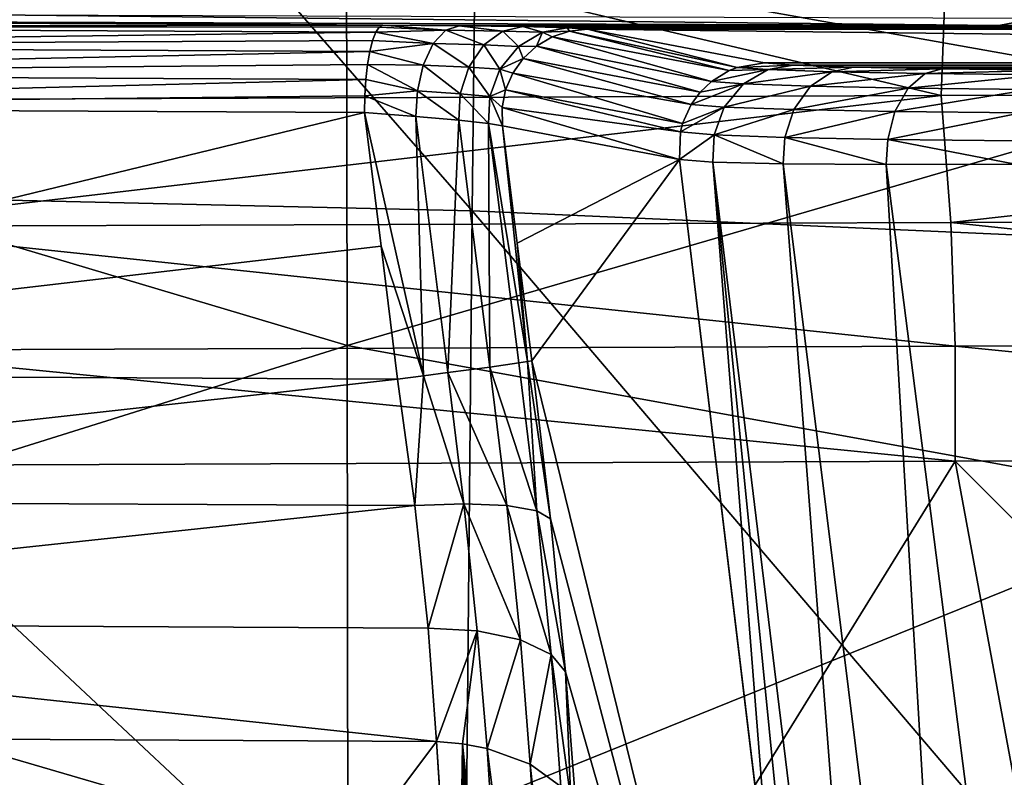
# Model space of a CAD drawing. Header units: millimetres. Extents: x -24 to 72, y 0 to 310.
# Tile 97 of 251: x -6.05 to -3.18, y 271.81 to 274.01. Entities that reach past the tile are written whole.
import ezdxf

# ---------------------------------------------------------------- set-up
doc = ezdxf.new("R2010")
doc.units = ezdxf.units.MM
doc.header["$LTSCALE"] = 65.185185
for name, color, linetype in [('100', 7, 'CONTINUOUS'), ('101', 7, 'CONTINUOUS'), ('102', 7, 'CONTINUOUS'), ('103', 7, 'CONTINUOUS'), ('104', 7, 'CONTINUOUS'), ('120', 7, 'CONTINUOUS'), ('121', 7, 'CONTINUOUS'), ('122', 7, 'CONTINUOUS'), ('123', 7, 'CONTINUOUS'), ('124', 7, 'CONTINUOUS'), ('27', 7, 'CONTINUOUS'), ('31', 7, 'CONTINUOUS'), ('65', 7, 'CONTINUOUS'), ('92', 7, 'CONTINUOUS'), ('93', 7, 'CONTINUOUS'), ('99', 7, 'CONTINUOUS')]:
    doc.layers.add(name, color=color, linetype=linetype)

msp = doc.modelspace()

# ---------------------------------------------------------------- linework, layer by layer
at = {"layer": '100', "color": 7, "linetype": 'CONTINUOUS'}
for points in [[(-4.5703, 273.0172, 199.0384), (-4.543, 272.5831, 199.1462), (-4.5956, 273.0134, 199.1137), (-4.5703, 273.0172, 199.0384)], [(-4.5571, 273.0196, 198.9599), (-4.5034, 272.5601, 199.0003), (-4.5703, 273.0172, 199.0384), (-4.5571, 273.0196, 198.9599)], [(-4.5034, 272.5601, 199.0003), (-4.543, 272.5831, 199.1462), (-4.5703, 273.0172, 199.0384), (-4.5034, 272.5601, 199.0003)], [(-4.6798, 273.0016, 199.2475), (-4.6302, 272.5986, 199.2801), (-4.8015, 272.9854, 199.3479), (-4.6798, 273.0016, 199.2475)], [(-4.5956, 273.0134, 199.1137), (-4.543, 272.5831, 199.1462), (-4.6798, 273.0016, 199.2475), (-4.5956, 273.0134, 199.1137)], [(-4.543, 272.5831, 199.1462), (-4.6302, 272.5986, 199.2801), (-4.6798, 273.0016, 199.2475), (-4.543, 272.5831, 199.1462)], [(-4.8971, 272.5988, 199.4355), (-4.9483, 272.9664, 199.4049), (-4.8726, 272.9761, 199.3823), (-4.8971, 272.5988, 199.4355)], [(-4.7552, 272.6039, 199.3805), (-4.8971, 272.5988, 199.4355), (-4.8726, 272.9761, 199.3823), (-4.7552, 272.6039, 199.3805)], [(-4.8015, 272.9854, 199.3479), (-4.7552, 272.6039, 199.3805), (-4.8726, 272.9761, 199.3823), (-4.8015, 272.9854, 199.3479)], [(-4.6302, 272.5986, 199.2801), (-4.7552, 272.6039, 199.3805), (-4.8015, 272.9854, 199.3479), (-4.6302, 272.5986, 199.2801)], [(-4.8587, 272.2427, 199.5381), (-4.8971, 272.5988, 199.4355), (-4.7552, 272.6039, 199.3805), (-4.8587, 272.2427, 199.5381)], [(-4.7166, 272.2347, 199.4864), (-4.8587, 272.2427, 199.5381), (-4.7552, 272.6039, 199.3805), (-4.7166, 272.2347, 199.4864)], [(-4.5907, 272.2083, 199.3922), (-4.7166, 272.2347, 199.4864), (-4.7552, 272.6039, 199.3805), (-4.5907, 272.2083, 199.3922)], [(-4.6302, 272.5986, 199.2801), (-4.5907, 272.2083, 199.3922), (-4.7552, 272.6039, 199.3805), (-4.6302, 272.5986, 199.2801)], [(-4.5015, 272.1661, 199.2666), (-4.5907, 272.2083, 199.3922), (-4.6302, 272.5986, 199.2801), (-4.5015, 272.1661, 199.2666)], [(-4.543, 272.5831, 199.1462), (-4.5015, 272.1661, 199.2666), (-4.6302, 272.5986, 199.2801), (-4.543, 272.5831, 199.1462)], [(-4.4594, 272.115, 199.1295), (-4.5015, 272.1661, 199.2666), (-4.543, 272.5831, 199.1462), (-4.4594, 272.115, 199.1295)], [(-4.5034, 272.5601, 199.0003), (-4.4594, 272.115, 199.1295), (-4.543, 272.5831, 199.1462), (-4.5034, 272.5601, 199.0003)], [(-4.8346, 271.9132, 199.7091), (-4.8587, 272.2427, 199.5381), (-4.7166, 272.2347, 199.4864), (-4.8346, 271.9132, 199.7091)], [(-4.7589, 271.9061, 199.6903), (-4.8346, 271.9132, 199.7091), (-4.7166, 272.2347, 199.4864), (-4.7589, 271.9061, 199.6903)], [(-4.6872, 271.8925, 199.662), (-4.7589, 271.9061, 199.6903), (-4.7166, 272.2347, 199.4864), (-4.6872, 271.8925, 199.662)], [(-4.5907, 272.2083, 199.3922), (-4.6872, 271.8925, 199.662), (-4.7166, 272.2347, 199.4864), (-4.5907, 272.2083, 199.3922)], [(-4.5625, 271.8473, 199.5794), (-4.6872, 271.8925, 199.662), (-4.5907, 272.2083, 199.3922), (-4.5625, 271.8473, 199.5794)], [(-4.5015, 272.1661, 199.2666), (-4.5625, 271.8473, 199.5794), (-4.5907, 272.2083, 199.3922), (-4.5015, 272.1661, 199.2666)], [(-4.4729, 271.7821, 199.4694), (-4.5625, 271.8473, 199.5794), (-4.5015, 272.1661, 199.2666), (-4.4729, 271.7821, 199.4694)], [(-4.4441, 271.7438, 199.4074), (-4.4729, 271.7821, 199.4694), (-4.5015, 272.1661, 199.2666), (-4.4441, 271.7438, 199.4074)], [(-4.4594, 272.115, 199.1295), (-4.4441, 271.7438, 199.4074), (-4.5015, 272.1661, 199.2666), (-4.4594, 272.115, 199.1295)], [(-4.427, 271.7031, 199.3427), (-4.4441, 271.7438, 199.4074), (-4.4594, 272.115, 199.1295), (-4.427, 271.7031, 199.3427)]]:
    msp.add_3dface(points, dxfattribs=at)
at = {"layer": '101', "color": 7, "linetype": 'CONTINUOUS'}
for points in [[(-4.643, 273.7028, 198.9663), (-4.1281, 273.6048, 193.3522), (-4.6002, 273.3618, 198.9632), (-4.643, 273.7028, 198.9663)], [(-4.1281, 273.6048, 193.3522), (-4.5571, 273.0196, 198.9599), (-4.6002, 273.3618, 198.9632), (-4.1281, 273.6048, 193.3522)], [(-4.5571, 273.0196, 198.9599), (-4.1281, 273.6048, 193.3522), (-3.5767, 269.0276, 193.5779), (-4.5571, 273.0196, 198.9599)], [(-3.5767, 269.0276, 193.5779), (-4.1281, 273.6048, 193.3522), (-3.8522, 271.3162, 193.4622), (-3.5767, 269.0276, 193.5779)], [(-4.5034, 272.5601, 199.0003), (-4.5571, 273.0196, 198.9599), (-3.5767, 269.0276, 193.5779), (-4.5034, 272.5601, 199.0003)], [(-4.4594, 272.115, 199.1295), (-4.5034, 272.5601, 199.0003), (-3.5767, 269.0276, 193.5779), (-4.4594, 272.115, 199.1295)], [(-4.427, 271.7031, 199.3427), (-4.4594, 272.115, 199.1295), (-3.5767, 269.0276, 193.5779), (-4.427, 271.7031, 199.3427)]]:
    msp.add_3dface(points, dxfattribs=at)
at = {"layer": '102', "color": 7, "linetype": 'CONTINUOUS'}
for points in [[(-4.4982, 273.9614, 198.975), (-4.0354, 273.8316, 193.3568), (-4.5436, 273.9347, 198.9713), (-4.4982, 273.9614, 198.975)], [(-4.4482, 273.978, 198.9793), (-3.9833, 273.8634, 193.361), (-4.4982, 273.9614, 198.975), (-4.4482, 273.978, 198.9793)], [(-3.9833, 273.8634, 193.361), (-4.0354, 273.8316, 193.3568), (-4.4982, 273.9614, 198.975), (-3.9833, 273.8634, 193.361)], [(-4.3959, 273.9836, 198.984), (-3.96, 273.8726, 193.3629), (-4.4482, 273.978, 198.9793), (-4.3959, 273.9836, 198.984)], [(-3.96, 273.8726, 193.3629), (-3.9833, 273.8634, 193.361), (-4.4482, 273.978, 198.9793), (-3.96, 273.8726, 193.3629)], [(-3.881, 273.8856, 193.37), (-3.96, 273.8726, 193.3629), (-4.3959, 273.9836, 198.984), (-3.881, 273.8856, 193.37)], [(-4.5436, 273.9347, 198.9713), (-4.0675, 273.801, 193.3543), (-4.5824, 273.899, 198.9684), (-4.5436, 273.9347, 198.9713)], [(-4.0354, 273.8316, 193.3568), (-4.0675, 273.801, 193.3543), (-4.5436, 273.9347, 198.9713), (-4.0354, 273.8316, 193.3568)], [(-4.5824, 273.899, 198.9684), (-4.0937, 273.7652, 193.3526), (-4.6129, 273.8559, 198.9664), (-4.5824, 273.899, 198.9684)], [(-4.0675, 273.801, 193.3543), (-4.0937, 273.7652, 193.3526), (-4.5824, 273.899, 198.9684), (-4.0675, 273.801, 193.3543)], [(-4.6129, 273.8559, 198.9664), (-4.1188, 273.7094, 193.3512), (-4.6337, 273.8074, 198.9653), (-4.6129, 273.8559, 198.9664)], [(-4.0937, 273.7652, 193.3526), (-4.1188, 273.7094, 193.3512), (-4.6129, 273.8559, 198.9664), (-4.0937, 273.7652, 193.3526)], [(-4.6337, 273.8074, 198.9653), (-4.125, 273.6851, 193.3511), (-4.6439, 273.7556, 198.9653), (-4.6337, 273.8074, 198.9653)], [(-4.1188, 273.7094, 193.3512), (-4.125, 273.6851, 193.3511), (-4.6337, 273.8074, 198.9653), (-4.1188, 273.7094, 193.3512)], [(-4.1281, 273.6048, 193.3522), (-4.643, 273.7028, 198.9663), (-4.6439, 273.7556, 198.9653), (-4.1281, 273.6048, 193.3522)], [(-4.125, 273.6851, 193.3511), (-4.1281, 273.6048, 193.3522), (-4.6439, 273.7556, 198.9653), (-4.125, 273.6851, 193.3511)]]:
    msp.add_3dface(points, dxfattribs=at)
at = {"layer": '103', "color": 7, "linetype": 'CONTINUOUS'}
for points in [[(-3.96, 273.8726, 193.3629), (-3.881, 273.8856, 193.37), (-3.7976, 273.8791, 192.9973), (-3.96, 273.8726, 193.3629)], [(-3.8704, 273.8661, 192.9691), (-3.96, 273.8726, 193.3629), (-3.7976, 273.8791, 192.9973), (-3.8704, 273.8661, 192.9691)], [(-3.6224, 273.8732, 192.6584), (-3.8704, 273.8661, 192.9691), (-3.7976, 273.8791, 192.9973), (-3.6224, 273.8732, 192.6584)], [(-4.0354, 273.8316, 193.3568), (-3.9833, 273.8634, 193.361), (-3.8704, 273.8661, 192.9691), (-4.0354, 273.8316, 193.3568)], [(-3.9422, 273.8247, 192.9436), (-4.0354, 273.8316, 193.3568), (-3.8704, 273.8661, 192.9691), (-3.9422, 273.8247, 192.9436)], [(-3.9833, 273.8634, 193.361), (-3.96, 273.8726, 193.3629), (-3.8704, 273.8661, 192.9691), (-3.9833, 273.8634, 193.361)], [(-3.6844, 273.8599, 192.6109), (-3.9422, 273.8247, 192.9436), (-3.8704, 273.8661, 192.9691), (-3.6844, 273.8599, 192.6109)], [(-3.7471, 273.8181, 192.5679), (-3.9422, 273.8247, 192.9436), (-3.6844, 273.8599, 192.6109), (-3.7471, 273.8181, 192.5679)], [(-3.6844, 273.8599, 192.6109), (-3.8704, 273.8661, 192.9691), (-3.6224, 273.8732, 192.6584), (-3.6844, 273.8599, 192.6109)], [(-3.4134, 273.8547, 192.3121), (-3.7471, 273.8181, 192.5679), (-3.6844, 273.8599, 192.6109), (-3.4134, 273.8547, 192.3121)], [(-3.463, 273.8127, 192.2546), (-3.7471, 273.8181, 192.5679), (-3.4134, 273.8547, 192.3121), (-3.463, 273.8127, 192.2546)], [(-3.3656, 273.8683, 192.3737), (-3.6844, 273.8599, 192.6109), (-3.6224, 273.8732, 192.6584), (-3.3656, 273.8683, 192.3737)], [(-3.4134, 273.8547, 192.3121), (-3.6844, 273.8599, 192.6109), (-3.3656, 273.8683, 192.3737), (-3.4134, 273.8547, 192.3121)], [(-3.0757, 273.8508, 192.0918), (-3.463, 273.8127, 192.2546), (-3.4134, 273.8547, 192.3121), (-3.0757, 273.8508, 192.0918)], [(-3.109, 273.8086, 192.0237), (-3.463, 273.8127, 192.2546), (-3.0757, 273.8508, 192.0918), (-3.109, 273.8086, 192.0237)], [(-3.0441, 273.8646, 192.163), (-3.4134, 273.8547, 192.3121), (-3.3656, 273.8683, 192.3737), (-3.0441, 273.8646, 192.163)], [(-3.0757, 273.8508, 192.0918), (-3.4134, 273.8547, 192.3121), (-3.0441, 273.8646, 192.163), (-3.0757, 273.8508, 192.0918)], [(-4.0937, 273.7652, 193.3526), (-4.0675, 273.801, 193.3543), (-3.9422, 273.8247, 192.9436), (-4.0937, 273.7652, 193.3526)], [(-3.9979, 273.7573, 192.9245), (-4.0937, 273.7652, 193.3526), (-3.9422, 273.8247, 192.9436), (-3.9979, 273.7573, 192.9245)], [(-4.0675, 273.801, 193.3543), (-4.0354, 273.8316, 193.3568), (-3.9422, 273.8247, 192.9436), (-4.0675, 273.801, 193.3543)], [(-3.7471, 273.8181, 192.5679), (-3.9979, 273.7573, 192.9245), (-3.9422, 273.8247, 192.9436), (-3.7471, 273.8181, 192.5679)], [(-3.7958, 273.7505, 192.5352), (-3.9979, 273.7573, 192.9245), (-3.7471, 273.8181, 192.5679), (-3.7958, 273.7505, 192.5352)], [(-3.463, 273.8127, 192.2546), (-3.7958, 273.7505, 192.5352), (-3.7471, 273.8181, 192.5679), (-3.463, 273.8127, 192.2546)], [(-3.5015, 273.7448, 192.2107), (-3.7958, 273.7505, 192.5352), (-3.463, 273.8127, 192.2546), (-3.5015, 273.7448, 192.2107)], [(-3.109, 273.8086, 192.0237), (-3.5015, 273.7448, 192.2107), (-3.463, 273.8127, 192.2546), (-3.109, 273.8086, 192.0237)], [(-3.1348, 273.7407, 191.9714), (-3.5015, 273.7448, 192.2107), (-3.109, 273.8086, 192.0237), (-3.1348, 273.7407, 191.9714)], [(-4.1188, 273.7094, 193.3512), (-4.0937, 273.7652, 193.3526), (-3.9979, 273.7573, 192.9245), (-4.1188, 273.7094, 193.3512)], [(-4.125, 273.6851, 193.3511), (-4.1188, 273.7094, 193.3512), (-3.9979, 273.7573, 192.9245), (-4.125, 273.6851, 193.3511)], [(-4.0274, 273.6762, 192.9151), (-4.125, 273.6851, 193.3511), (-3.9979, 273.7573, 192.9245), (-4.0274, 273.6762, 192.9151)], [(-3.7958, 273.7505, 192.5352), (-4.0274, 273.6762, 192.9151), (-3.9979, 273.7573, 192.9245), (-3.7958, 273.7505, 192.5352)], [(-3.8216, 273.6693, 192.5187), (-4.0274, 273.6762, 192.9151), (-3.7958, 273.7505, 192.5352), (-3.8216, 273.6693, 192.5187)], [(-3.5015, 273.7448, 192.2107), (-3.8216, 273.6693, 192.5187), (-3.7958, 273.7505, 192.5352), (-3.5015, 273.7448, 192.2107)], [(-3.5219, 273.6635, 192.1882), (-3.8216, 273.6693, 192.5187), (-3.5015, 273.7448, 192.2107), (-3.5219, 273.6635, 192.1882)], [(-3.1348, 273.7407, 191.9714), (-3.5219, 273.6635, 192.1882), (-3.5015, 273.7448, 192.2107), (-3.1348, 273.7407, 191.9714)], [(-3.1485, 273.6593, 191.9446), (-3.5219, 273.6635, 192.1882), (-3.1348, 273.7407, 191.9714), (-3.1485, 273.6593, 191.9446)], [(-4.1281, 273.6048, 193.3522), (-4.125, 273.6851, 193.3511), (-4.0274, 273.6762, 192.9151), (-4.1281, 273.6048, 193.3522)], [(-4.1281, 273.6048, 193.3522), (-4.0274, 273.6762, 192.9151), (-4.031, 273.5971, 192.9179), (-4.1281, 273.6048, 193.3522)], [(-4.031, 273.5971, 192.9179), (-4.0274, 273.6762, 192.9151), (-3.8263, 273.592, 192.5215), (-4.031, 273.5971, 192.9179)], [(-4.0274, 273.6762, 192.9151), (-3.8216, 273.6693, 192.5187), (-3.8263, 273.592, 192.5215), (-4.0274, 273.6762, 192.9151)], [(-3.8263, 273.592, 192.5215), (-3.8216, 273.6693, 192.5187), (-3.527, 273.5899, 192.1893), (-3.8263, 273.592, 192.5215)], [(-3.8216, 273.6693, 192.5187), (-3.5219, 273.6635, 192.1882), (-3.527, 273.5899, 192.1893), (-3.8216, 273.6693, 192.5187)], [(-3.527, 273.5899, 192.1893), (-3.5219, 273.6635, 192.1882), (-3.1522, 273.591, 191.9432), (-3.527, 273.5899, 192.1893)], [(-3.5219, 273.6635, 192.1882), (-3.1485, 273.6593, 191.9446), (-3.1522, 273.591, 191.9432), (-3.5219, 273.6635, 192.1882)]]:
    msp.add_3dface(points, dxfattribs=at)
at = {"layer": '104', "color": 7, "linetype": 'CONTINUOUS'}
for points in [[(-3.8522, 271.3162, 193.4622), (-4.1281, 273.6048, 193.3522), (-4.031, 273.5971, 192.9179), (-3.8522, 271.3162, 193.4622)], [(-3.5767, 269.0276, 193.5779), (-3.8522, 271.3162, 193.4622), (-4.031, 273.5971, 192.9179), (-3.5767, 269.0276, 193.5779)], [(-3.5767, 269.0276, 193.5779), (-4.031, 273.5971, 192.9179), (-3.474, 269.0189, 193.1288), (-3.5767, 269.0276, 193.5779)], [(-4.031, 273.5971, 192.9179), (-3.8263, 273.592, 192.5215), (-3.474, 269.0189, 193.1288), (-4.031, 273.5971, 192.9179)], [(-3.8263, 273.592, 192.5215), (-3.527, 273.5899, 192.1893), (-3.2576, 269.0152, 192.7226), (-3.8263, 273.592, 192.5215)], [(-3.474, 269.0189, 193.1288), (-3.8263, 273.592, 192.5215), (-3.2576, 269.0152, 192.7226), (-3.474, 269.0189, 193.1288)], [(-3.527, 273.5899, 192.1893), (-3.1522, 273.591, 191.9432), (-2.9417, 269.0168, 192.3862), (-3.527, 273.5899, 192.1893)], [(-3.2576, 269.0152, 192.7226), (-3.527, 273.5899, 192.1893), (-2.9417, 269.0168, 192.3862), (-3.2576, 269.0152, 192.7226)]]:
    msp.add_3dface(points, dxfattribs=at)
at = {"layer": '120', "color": 7, "linetype": 'CONTINUOUS'}
for points in [[(-6.6103, 274.5532, 245.9403), (-3.3668, 273.791, 246.6447), (-3.3376, 274.5654, 246.6353), (-6.6103, 274.5532, 245.9403)], [(-3.3668, 273.791, 246.6447), (-0.0261, 273.7951, 246.882), (-3.3376, 274.5654, 246.6353), (-3.3668, 273.791, 246.6447)], [(0, 273.7951, 246.882), (0, 274.5694, 246.8685), (-3.3376, 274.5654, 246.6353), (0, 273.7951, 246.882)], [(-0.0261, 273.7951, 246.882), (-0.0131, 273.7951, 246.882), (-3.3376, 274.5654, 246.6353), (-0.0261, 273.7951, 246.882)], [(-0.0131, 273.7951, 246.882), (0, 273.7951, 246.882), (-3.3376, 274.5654, 246.6353), (-0.0131, 273.7951, 246.882)], [(-6.6419, 273.7788, 245.9448), (-3.3668, 273.791, 246.6447), (-6.6103, 274.5532, 245.9403), (-6.6419, 273.7788, 245.9448)], [(-5.0436, 273.7411, 199.4117), (-8.1692, 272.9824, 200.3222), (-8.2577, 273.7573, 200.3409), (-5.0436, 273.7411, 199.4117)], [(-4.9959, 273.3531, 199.4082), (-8.1692, 272.9824, 200.3222), (-5.0436, 273.7411, 199.4117), (-4.9959, 273.3531, 199.4082)], [(-4.9483, 272.9664, 199.4049), (-8.1692, 272.9824, 200.3222), (-4.9959, 273.3531, 199.4082), (-4.9483, 272.9664, 199.4049)]]:
    msp.add_3dface(points, dxfattribs=at)
at = {"layer": '121', "color": 7, "linetype": 'CONTINUOUS'}
for points in [[(-8.1318, 273.9904, 200.4554), (-5.0112, 273.9747, 199.5587), (-8.1595, 273.9348, 200.38), (-8.1318, 273.9904, 200.4554)], [(-8.0902, 274.0108, 200.5416), (-4.9911, 273.9953, 199.6517), (-8.1318, 273.9904, 200.4554), (-8.0902, 274.0108, 200.5416)], [(-8.1318, 273.9904, 200.4554), (-4.9911, 273.9953, 199.6517), (-5.0013, 273.9897, 199.6042), (-8.1318, 273.9904, 200.4554)], [(-5.0112, 273.9747, 199.5587), (-8.1318, 273.9904, 200.4554), (-5.0013, 273.9897, 199.6042), (-5.0112, 273.9747, 199.5587)], [(-5.0112, 273.9747, 199.5587), (-5.0203, 273.9509, 199.5168), (-8.1595, 273.9348, 200.38), (-5.0112, 273.9747, 199.5587)], [(-8.178, 273.8528, 200.3304), (-8.1595, 273.9348, 200.38), (-5.0282, 273.9191, 199.4802), (-8.178, 273.8528, 200.3304)], [(-8.1595, 273.9348, 200.38), (-5.0203, 273.9509, 199.5168), (-5.0282, 273.9191, 199.4802), (-8.1595, 273.9348, 200.38)], [(-8.178, 273.8528, 200.3304), (-5.0282, 273.9191, 199.4802), (-5.0348, 273.8807, 199.4504), (-8.178, 273.8528, 200.3304)], [(-5.0397, 273.8371, 199.4286), (-8.178, 273.8528, 200.3304), (-5.0348, 273.8807, 199.4504), (-5.0397, 273.8371, 199.4286)], [(-5.0397, 273.8371, 199.4286), (-8.2577, 273.7573, 200.3409), (-8.178, 273.8528, 200.3304), (-5.0397, 273.8371, 199.4286)], [(-5.0426, 273.7899, 199.4155), (-8.2577, 273.7573, 200.3409), (-5.0397, 273.8371, 199.4286), (-5.0426, 273.7899, 199.4155)], [(-5.0436, 273.7411, 199.4117), (-8.2577, 273.7573, 200.3409), (-5.0426, 273.7899, 199.4155), (-5.0436, 273.7411, 199.4117)]]:
    msp.add_3dface(points, dxfattribs=at)
at = {"layer": '122', "color": 7, "linetype": 'CONTINUOUS'}
for points in [[(-5.0013, 273.9897, 199.6042), (-4.9911, 273.9953, 199.6517), (-4.807, 273.9808, 199.5001), (-5.0013, 273.9897, 199.6042)], [(-4.9911, 273.9953, 199.6517), (-4.7687, 273.9938, 199.5657), (-4.807, 273.9808, 199.5001), (-4.9911, 273.9953, 199.6517)], [(-4.7687, 273.9938, 199.5657), (-4.6414, 273.9781, 199.364), (-4.807, 273.9808, 199.5001), (-4.7687, 273.9938, 199.5657)], [(-4.5839, 273.9912, 199.4152), (-4.6414, 273.9781, 199.364), (-4.7687, 273.9938, 199.5657), (-4.5839, 273.9912, 199.4152)], [(-4.5839, 273.9912, 199.4152), (-4.5265, 273.9747, 199.1836), (-4.6414, 273.9781, 199.364), (-4.5839, 273.9912, 199.4152)], [(-4.4551, 273.9877, 199.2145), (-4.5265, 273.9747, 199.1836), (-4.5839, 273.9912, 199.4152), (-4.4551, 273.9877, 199.2145)], [(-5.0203, 273.9509, 199.5168), (-5.0112, 273.9747, 199.5587), (-4.844, 273.9417, 199.4371), (-5.0203, 273.9509, 199.5168)], [(-5.0112, 273.9747, 199.5587), (-5.0013, 273.9897, 199.6042), (-4.807, 273.9808, 199.5001), (-5.0112, 273.9747, 199.5587)], [(-5.0112, 273.9747, 199.5587), (-4.807, 273.9808, 199.5001), (-4.844, 273.9417, 199.4371), (-5.0112, 273.9747, 199.5587)], [(-4.807, 273.9808, 199.5001), (-4.6972, 273.9379, 199.3148), (-4.844, 273.9417, 199.4371), (-4.807, 273.9808, 199.5001)], [(-4.6414, 273.9781, 199.364), (-4.6972, 273.9379, 199.3148), (-4.807, 273.9808, 199.5001), (-4.6414, 273.9781, 199.364)], [(-4.6414, 273.9781, 199.364), (-4.5959, 273.9338, 199.154), (-4.6972, 273.9379, 199.3148), (-4.6414, 273.9781, 199.364)], [(-4.5265, 273.9747, 199.1836), (-4.5959, 273.9338, 199.154), (-4.6414, 273.9781, 199.364), (-4.5265, 273.9747, 199.1836)], [(-4.5265, 273.9747, 199.1836), (-4.5436, 273.9347, 198.9713), (-4.5959, 273.9338, 199.154), (-4.5265, 273.9747, 199.1836)], [(-4.4982, 273.9614, 198.975), (-4.5436, 273.9347, 198.9713), (-4.5265, 273.9747, 199.1836), (-4.4982, 273.9614, 198.975)], [(-4.4551, 273.9877, 199.2145), (-4.4482, 273.978, 198.9793), (-4.5265, 273.9747, 199.1836), (-4.4551, 273.9877, 199.2145)], [(-4.4482, 273.978, 198.9793), (-4.4982, 273.9614, 198.975), (-4.5265, 273.9747, 199.1836), (-4.4482, 273.978, 198.9793)], [(-4.3959, 273.9836, 198.984), (-4.4482, 273.978, 198.9793), (-4.4551, 273.9877, 199.2145), (-4.3959, 273.9836, 198.984)], [(-5.0282, 273.9191, 199.4802), (-5.0203, 273.9509, 199.5168), (-4.844, 273.9417, 199.4371), (-5.0282, 273.9191, 199.4802)], [(-5.0282, 273.9191, 199.4802), (-4.844, 273.9417, 199.4371), (-4.8732, 273.8794, 199.3879), (-5.0282, 273.9191, 199.4802)], [(-4.844, 273.9417, 199.4371), (-4.7409, 273.8735, 199.2769), (-4.8732, 273.8794, 199.3879), (-4.844, 273.9417, 199.4371)], [(-4.6972, 273.9379, 199.3148), (-4.7409, 273.8735, 199.2769), (-4.844, 273.9417, 199.4371), (-4.6972, 273.9379, 199.3148)], [(-4.6972, 273.9379, 199.3148), (-4.65, 273.8677, 199.1316), (-4.7409, 273.8735, 199.2769), (-4.6972, 273.9379, 199.3148)], [(-4.5959, 273.9338, 199.154), (-4.65, 273.8677, 199.1316), (-4.6972, 273.9379, 199.3148), (-4.5959, 273.9338, 199.154)], [(-4.5959, 273.9338, 199.154), (-4.5824, 273.899, 198.9684), (-4.65, 273.8677, 199.1316), (-4.5959, 273.9338, 199.154)], [(-4.5436, 273.9347, 198.9713), (-4.5824, 273.899, 198.9684), (-4.5959, 273.9338, 199.154), (-4.5436, 273.9347, 198.9713)], [(-5.0348, 273.8807, 199.4504), (-5.0282, 273.9191, 199.4802), (-4.8732, 273.8794, 199.3879), (-5.0348, 273.8807, 199.4504)], [(-5.0397, 273.8371, 199.4286), (-5.0348, 273.8807, 199.4504), (-4.89, 273.8046, 199.3601), (-5.0397, 273.8371, 199.4286)], [(-5.0348, 273.8807, 199.4504), (-4.8732, 273.8794, 199.3879), (-4.89, 273.8046, 199.3601), (-5.0348, 273.8807, 199.4504)], [(-4.8732, 273.8794, 199.3879), (-4.7653, 273.796, 199.2565), (-4.89, 273.8046, 199.3601), (-4.8732, 273.8794, 199.3879)], [(-4.7409, 273.8735, 199.2769), (-4.7653, 273.796, 199.2565), (-4.8732, 273.8794, 199.3879), (-4.7409, 273.8735, 199.2769)], [(-4.5824, 273.899, 198.9684), (-4.6129, 273.8559, 198.9664), (-4.65, 273.8677, 199.1316), (-4.5824, 273.899, 198.9684)], [(-4.7409, 273.8735, 199.2769), (-4.6793, 273.7882, 199.1203), (-4.7653, 273.796, 199.2565), (-4.7409, 273.8735, 199.2769)], [(-4.65, 273.8677, 199.1316), (-4.6793, 273.7882, 199.1203), (-4.7409, 273.8735, 199.2769), (-4.65, 273.8677, 199.1316)], [(-4.65, 273.8677, 199.1316), (-4.6337, 273.8074, 198.9653), (-4.6793, 273.7882, 199.1203), (-4.65, 273.8677, 199.1316)], [(-4.6129, 273.8559, 198.9664), (-4.6337, 273.8074, 198.9653), (-4.65, 273.8677, 199.1316), (-4.6129, 273.8559, 198.9664)], [(-5.0426, 273.7899, 199.4155), (-5.0397, 273.8371, 199.4286), (-4.89, 273.8046, 199.3601), (-5.0426, 273.7899, 199.4155)], [(-5.0436, 273.7411, 199.4117), (-5.0426, 273.7899, 199.4155), (-4.8942, 273.7301, 199.3543), (-5.0436, 273.7411, 199.4117)], [(-4.8942, 273.7301, 199.3543), (-5.0426, 273.7899, 199.4155), (-4.89, 273.8046, 199.3601), (-4.8942, 273.7301, 199.3543)], [(-4.7698, 273.7194, 199.2538), (-4.8942, 273.7301, 199.3543), (-4.89, 273.8046, 199.3601), (-4.7698, 273.7194, 199.2538)], [(-4.7653, 273.796, 199.2565), (-4.7698, 273.7194, 199.2538), (-4.89, 273.8046, 199.3601), (-4.7653, 273.796, 199.2565)], [(-4.6831, 273.71, 199.12), (-4.7698, 273.7194, 199.2538), (-4.7653, 273.796, 199.2565), (-4.6831, 273.71, 199.12)], [(-4.6793, 273.7882, 199.1203), (-4.6831, 273.71, 199.12), (-4.7653, 273.796, 199.2565), (-4.6793, 273.7882, 199.1203)], [(-4.6337, 273.8074, 198.9653), (-4.6439, 273.7556, 198.9653), (-4.6793, 273.7882, 199.1203), (-4.6337, 273.8074, 198.9653)], [(-4.6793, 273.7882, 199.1203), (-4.643, 273.7028, 198.9663), (-4.6831, 273.71, 199.12), (-4.6793, 273.7882, 199.1203)], [(-4.6439, 273.7556, 198.9653), (-4.643, 273.7028, 198.9663), (-4.6793, 273.7882, 199.1203), (-4.6439, 273.7556, 198.9653)]]:
    msp.add_3dface(points, dxfattribs=at)
at = {"layer": '123', "color": 7, "linetype": 'CONTINUOUS'}
for points in [[(-5.0436, 273.7411, 199.4117), (-4.8726, 272.9761, 199.3823), (-4.9959, 273.3531, 199.4082), (-5.0436, 273.7411, 199.4117)], [(-4.8726, 272.9761, 199.3823), (-5.0436, 273.7411, 199.4117), (-4.8942, 273.7301, 199.3543), (-4.8726, 272.9761, 199.3823)], [(-4.8015, 272.9854, 199.3479), (-4.8726, 272.9761, 199.3823), (-4.8942, 273.7301, 199.3543), (-4.8015, 272.9854, 199.3479)], [(-4.7698, 273.7194, 199.2538), (-4.8015, 272.9854, 199.3479), (-4.8942, 273.7301, 199.3543), (-4.7698, 273.7194, 199.2538)], [(-4.6798, 273.0016, 199.2475), (-4.8015, 272.9854, 199.3479), (-4.7698, 273.7194, 199.2538), (-4.6798, 273.0016, 199.2475)], [(-4.6831, 273.71, 199.12), (-4.6798, 273.0016, 199.2475), (-4.7698, 273.7194, 199.2538), (-4.6831, 273.71, 199.12)], [(-4.5703, 273.0172, 199.0384), (-4.5956, 273.0134, 199.1137), (-4.6831, 273.71, 199.12), (-4.5703, 273.0172, 199.0384)], [(-4.643, 273.7028, 198.9663), (-4.5703, 273.0172, 199.0384), (-4.6831, 273.71, 199.12), (-4.643, 273.7028, 198.9663)], [(-4.5956, 273.0134, 199.1137), (-4.6798, 273.0016, 199.2475), (-4.6831, 273.71, 199.12), (-4.5956, 273.0134, 199.1137)], [(-4.5703, 273.0172, 199.0384), (-4.643, 273.7028, 198.9663), (-4.6002, 273.3618, 198.9632), (-4.5703, 273.0172, 199.0384)], [(-4.5571, 273.0196, 198.9599), (-4.5703, 273.0172, 199.0384), (-4.6002, 273.3618, 198.9632), (-4.5571, 273.0196, 198.9599)], [(-4.9483, 272.9664, 199.4049), (-4.9959, 273.3531, 199.4082), (-4.8726, 272.9761, 199.3823), (-4.9483, 272.9664, 199.4049)]]:
    msp.add_3dface(points, dxfattribs=at)
at = {"layer": '124', "color": 7, "linetype": 'CONTINUOUS'}
for points in [[(-6.3404, 274.0055, 200.2382), (-4.9911, 273.9953, 199.6517), (-8.0902, 274.0108, 200.5416), (-6.3404, 274.0055, 200.2382)], [(-6.3404, 274.0055, 200.2382), (-3.1995, 273.9941, 199.5858), (-4.9911, 273.9953, 199.6517), (-6.3404, 274.0055, 200.2382)], [(-4.9911, 273.9953, 199.6517), (-3.1995, 273.9941, 199.5858), (-4.7687, 273.9938, 199.5657), (-4.9911, 273.9953, 199.6517)], [(-3.1995, 273.9941, 199.5858), (0, 273.9903, 199.367), (-4.7687, 273.9938, 199.5657), (-3.1995, 273.9941, 199.5858)], [(0, 273.9903, 199.367), (-4.5839, 273.9912, 199.4152), (-4.7687, 273.9938, 199.5657), (0, 273.9903, 199.367)], [(0, 273.9903, 199.367), (4.4554, 273.9877, 199.2152), (-4.5839, 273.9912, 199.4152), (0, 273.9903, 199.367)], [(4.4554, 273.9877, 199.2152), (-4.4551, 273.9877, 199.2145), (-4.5839, 273.9912, 199.4152), (4.4554, 273.9877, 199.2152)], [(4.3959, 273.9836, 198.984), (-4.3959, 273.9836, 198.984), (-4.4551, 273.9877, 199.2145), (4.3959, 273.9836, 198.984)], [(4.4554, 273.9877, 199.2152), (4.3959, 273.9836, 198.984), (-4.4551, 273.9877, 199.2145), (4.4554, 273.9877, 199.2152)], [(-3.881, 273.8856, 193.37), (-4.3959, 273.9836, 198.984), (3.881, 273.8856, 193.37), (-3.881, 273.8856, 193.37)], [(-4.3959, 273.9836, 198.984), (4.3959, 273.9836, 198.984), (3.881, 273.8856, 193.37), (-4.3959, 273.9836, 198.984)], [(-3.7976, 273.8791, 192.9973), (-3.881, 273.8856, 193.37), (3.7977, 273.8791, 192.9975), (-3.7976, 273.8791, 192.9973)], [(-3.881, 273.8856, 193.37), (3.881, 273.8856, 193.37), (3.7977, 273.8791, 192.9975), (-3.881, 273.8856, 193.37)], [(-3.6224, 273.8732, 192.6584), (-3.7976, 273.8791, 192.9973), (3.6224, 273.8732, 192.6583), (-3.6224, 273.8732, 192.6584)], [(3.6224, 273.8732, 192.6583), (-3.7976, 273.8791, 192.9973), (3.7977, 273.8791, 192.9975), (3.6224, 273.8732, 192.6583)], [(-3.3656, 273.8683, 192.3737), (-3.6224, 273.8732, 192.6584), (3.3657, 273.8683, 192.3738), (-3.3656, 273.8683, 192.3737)], [(3.3657, 273.8683, 192.3738), (-3.6224, 273.8732, 192.6584), (3.6224, 273.8732, 192.6583), (3.3657, 273.8683, 192.3738)], [(-3.0441, 273.8646, 192.163), (-3.3656, 273.8683, 192.3737), (3.0441, 273.8646, 192.163), (-3.0441, 273.8646, 192.163)], [(3.0441, 273.8646, 192.163), (-3.3656, 273.8683, 192.3737), (3.3657, 273.8683, 192.3738), (3.0441, 273.8646, 192.163)]]:
    msp.add_3dface(points, dxfattribs=at)
at = {"layer": '27', "color": 7, "linetype": 'CONTINUOUS'}
for points in [[(-9.247, 278.6356, -5.8677), (-4.7308, 273.456, -9.3378), (-9.329, 273.5617, -8.7349), (-9.247, 278.6356, -5.8677)], [(-4.6737, 278.5303, -6.4233), (-4.7308, 273.456, -9.3378), (-9.247, 278.6356, -5.8677), (-4.6737, 278.5303, -6.4233)], [(-4.6737, 278.5303, -6.4233), (-0.0095, 273.2468, -9.5408), (-4.7308, 273.456, -9.3378), (-4.6737, 278.5303, -6.4233)], [(-0.0094, 278.3227, -6.6072), (-0.0095, 273.2468, -9.5408), (-4.6737, 278.5303, -6.4233), (-0.0094, 278.3227, -6.6072)], [(-9.329, 273.5617, -8.7349), (-4.7815, 268.1129, -11.7683), (-9.4027, 268.2134, -11.1239), (-9.329, 273.5617, -8.7349)], [(-4.7308, 273.456, -9.3378), (-4.7815, 268.1129, -11.7683), (-9.329, 273.5617, -8.7349), (-4.7308, 273.456, -9.3378)], [(-4.7308, 273.456, -9.3378), (-0.0096, 267.9138, -11.9882), (-4.7815, 268.1129, -11.7683), (-4.7308, 273.456, -9.3378)], [(-0.0095, 273.2468, -9.5408), (-0.0096, 267.9138, -11.9882), (-4.7308, 273.456, -9.3378), (-0.0095, 273.2468, -9.5408)]]:
    msp.add_3dface(points, dxfattribs=at)
at = {"layer": '31', "color": 7, "linetype": 'CONTINUOUS'}
for points in [[(-7.5508, 273.7956, 33.1218), (-5.0962, 274.2543, 36.0218), (-7.5539, 274.9946, 35.9514), (-7.5508, 273.7956, 33.1218)], [(-2.5594, 273.8014, 35.975), (-2.5591, 274.6843, 38.8582), (-5.0962, 274.2543, 36.0218), (-2.5594, 273.8014, 35.975)], [(-5.0947, 273.0642, 33.2441), (-5.0962, 274.2543, 36.0218), (-7.5508, 273.7956, 33.1218), (-5.0947, 273.0642, 33.2441)], [(-5.0947, 273.0642, 33.2441), (-2.5594, 273.8014, 35.975), (-5.0962, 274.2543, 36.0218), (-5.0947, 273.0642, 33.2441)], [(-7.5471, 272.2952, 30.413), (-5.0947, 273.0642, 33.2441), (-7.5508, 273.7956, 33.1218), (-7.5471, 272.2952, 30.413)], [(-2.5589, 272.6029, 33.2169), (-2.5594, 273.8014, 35.975), (-5.0947, 273.0642, 33.2441), (-2.5589, 272.6029, 33.2169)], [(-5.0923, 271.5781, 30.5969), (-5.0947, 273.0642, 33.2441), (-7.5471, 272.2952, 30.413), (-5.0923, 271.5781, 30.5969)], [(-5.0923, 271.5781, 30.5969), (-2.5589, 272.6029, 33.2169), (-5.0947, 273.0642, 33.2441), (-5.0923, 271.5781, 30.5969)], [(-2.5578, 271.1105, 30.6023), (-2.5589, 272.6029, 33.2169), (-5.0923, 271.5781, 30.5969), (-2.5578, 271.1105, 30.6023)], [(-7.5431, 270.5121, 27.8487), (-5.0923, 271.5781, 30.5969), (-7.5471, 272.2952, 30.413), (-7.5431, 270.5121, 27.8487)]]:
    msp.add_3dface(points, dxfattribs=at)
at = {"layer": '65', "color": 7, "linetype": 'CONTINUOUS'}
for points in [[(-3.1995, 273.9941, 199.5858), (-6.3404, 274.0055, 200.2382), (-6.1231, 274.0259, 200.0189), (-3.1995, 273.9941, 199.5858)], [(-3.088, 274.0154, 199.4153), (-3.1995, 273.9941, 199.5858), (-6.1231, 274.0259, 200.0189), (-3.088, 274.0154, 199.4153)], [(0, 274.0118, 199.2129), (-3.1995, 273.9941, 199.5858), (-3.088, 274.0154, 199.4153), (0, 274.0118, 199.2129)], [(0, 273.9903, 199.367), (-3.1995, 273.9941, 199.5858), (0, 274.0118, 199.2129), (0, 273.9903, 199.367)]]:
    msp.add_3dface(points, dxfattribs=at)
at = {"layer": '92', "color": 7, "linetype": 'CONTINUOUS'}
for points in [[(-0.0262, 272.7316, 246.5975), (-3.3266, 272.7275, 246.3629), (-1.4087, 270.8073, 245.3327), (-0.0262, 272.7316, 246.5975)], [(-6.0424, 270.7936, 244.5484), (-6.5627, 272.7154, 245.6708), (-7.5379, 270.7853, 244.0735), (-6.0424, 270.7936, 244.5484)], [(-3.3266, 272.7275, 246.3629), (-6.5627, 272.7154, 245.6708), (-4.5173, 270.8, 244.9177), (-3.3266, 272.7275, 246.3629)], [(-4.5173, 270.8, 244.9177), (-6.5627, 272.7154, 245.6708), (-6.0424, 270.7936, 244.5484), (-4.5173, 270.8, 244.9177)], [(-2.9703, 270.8046, 245.1796), (-3.3266, 272.7275, 246.3629), (-4.5173, 270.8, 244.9177), (-2.9703, 270.8046, 245.1796)], [(-1.4087, 270.8073, 245.3327), (-3.3266, 272.7275, 246.3629), (-2.9703, 270.8046, 245.1796), (-1.4087, 270.8073, 245.3327)], [(-8.0193, 271.9289, 200.6087), (-4.8346, 271.9132, 199.7091), (-6.2361, 270.0401, 201.3813), (-8.0193, 271.9289, 200.6087)], [(-4.8346, 271.9132, 199.7091), (-4.7144, 270.0334, 200.9983), (-6.2361, 270.0401, 201.3813), (-4.8346, 271.9132, 199.7091)], [(-4.7724, 270.9644, 200.3415), (-4.7144, 270.0334, 200.9983), (-4.8346, 271.9132, 199.7091), (-4.7724, 270.9644, 200.3415)]]:
    msp.add_3dface(points, dxfattribs=at)
at = {"layer": '93', "color": 7, "linetype": 'CONTINUOUS'}
for points in [[(-4.7724, 270.9644, 200.3415), (-4.8346, 271.9132, 199.7091), (-4.7589, 271.9061, 199.6903), (-4.7724, 270.9644, 200.3415)], [(-4.7144, 270.0334, 200.9983), (-4.7724, 270.9644, 200.3415), (-4.7589, 271.9061, 199.6903), (-4.7144, 270.0334, 200.9983)], [(-4.6387, 270.0249, 200.9804), (-4.7144, 270.0334, 200.9983), (-4.7589, 271.9061, 199.6903), (-4.6387, 270.0249, 200.9804)], [(-4.567, 270.0095, 200.9532), (-4.6387, 270.0249, 200.9804), (-4.7589, 271.9061, 199.6903), (-4.567, 270.0095, 200.9532)], [(-4.6872, 271.8925, 199.662), (-4.567, 270.0095, 200.9532), (-4.7589, 271.9061, 199.6903), (-4.6872, 271.8925, 199.662)], [(-4.4424, 269.9595, 200.8739), (-4.567, 270.0095, 200.9532), (-4.6872, 271.8925, 199.662), (-4.4424, 269.9595, 200.8739)], [(-4.5625, 271.8473, 199.5794), (-4.4424, 269.9595, 200.8739), (-4.6872, 271.8925, 199.662), (-4.5625, 271.8473, 199.5794)], [(-4.3526, 269.8882, 200.7682), (-4.4424, 269.9595, 200.8739), (-4.5625, 271.8473, 199.5794), (-4.3526, 269.8882, 200.7682)], [(-4.4729, 271.7821, 199.4694), (-4.3526, 269.8882, 200.7682), (-4.5625, 271.8473, 199.5794), (-4.4729, 271.7821, 199.4694)]]:
    msp.add_3dface(points, dxfattribs=at)
at = {"layer": '99', "color": 7, "linetype": 'CONTINUOUS'}
for points in [[(-6.6419, 273.7788, 245.9448), (-6.6138, 273.4097, 245.9236), (-3.3668, 273.791, 246.6447), (-6.6419, 273.7788, 245.9448)], [(-6.6138, 273.4097, 245.9236), (-3.3395, 273.4218, 246.6204), (-3.3668, 273.791, 246.6447), (-6.6138, 273.4097, 245.9236)], [(-3.3668, 273.791, 246.6447), (-3.3395, 273.4218, 246.6204), (-0.0261, 273.7951, 246.882), (-3.3668, 273.791, 246.6447)], [(-3.3395, 273.4218, 246.6204), (0, 273.4259, 246.8542), (-0.0261, 273.7951, 246.882), (-3.3395, 273.4218, 246.6204)], [(-6.6138, 273.4097, 245.9236), (-3.3261, 273.0626, 246.5253), (-3.3395, 273.4218, 246.6204), (-6.6138, 273.4097, 245.9236)], [(-3.3395, 273.4218, 246.6204), (0, 273.0666, 246.7582), (0, 273.4259, 246.8542), (-3.3395, 273.4218, 246.6204)], [(-3.3261, 273.0626, 246.5253), (0, 273.0666, 246.7582), (-3.3395, 273.4218, 246.6204), (-3.3261, 273.0626, 246.5253)], [(-6.5873, 273.0505, 245.8311), (-3.3261, 273.0626, 246.5253), (-6.6138, 273.4097, 245.9236), (-6.5873, 273.0505, 245.8311)], [(-6.5873, 273.0505, 245.8311), (-3.3266, 272.7275, 246.3629), (-3.3261, 273.0626, 246.5253), (-6.5873, 273.0505, 245.8311)], [(-6.5627, 272.7154, 245.6708), (-3.3266, 272.7275, 246.3629), (-6.5873, 273.0505, 245.8311), (-6.5627, 272.7154, 245.6708)], [(-3.3266, 272.7275, 246.3629), (-0.0262, 272.7316, 246.5975), (-3.3261, 273.0626, 246.5253), (-3.3266, 272.7275, 246.3629)], [(-3.3261, 273.0626, 246.5253), (-0.0262, 272.7316, 246.5975), (0, 273.0666, 246.7582), (-3.3261, 273.0626, 246.5253)], [(-4.9483, 272.9664, 199.4049), (-8.1185, 272.6147, 200.3467), (-8.1692, 272.9824, 200.3222), (-4.9483, 272.9664, 199.4049)], [(-4.8971, 272.5988, 199.4355), (-8.1185, 272.6147, 200.3467), (-4.9483, 272.9664, 199.4049), (-4.8971, 272.5988, 199.4355)], [(-4.8971, 272.5988, 199.4355), (-8.0678, 272.2585, 200.4433), (-8.1185, 272.6147, 200.3467), (-4.8971, 272.5988, 199.4355)], [(-4.8587, 272.2427, 199.5381), (-8.0678, 272.2585, 200.4433), (-4.8971, 272.5988, 199.4355), (-4.8587, 272.2427, 199.5381)], [(-4.8346, 271.9132, 199.7091), (-8.0193, 271.9289, 200.6087), (-8.0678, 272.2585, 200.4433), (-4.8346, 271.9132, 199.7091)], [(-4.8587, 272.2427, 199.5381), (-4.8346, 271.9132, 199.7091), (-8.0678, 272.2585, 200.4433), (-4.8587, 272.2427, 199.5381)]]:
    msp.add_3dface(points, dxfattribs=at)

doc.saveas('drawing.dxf')
